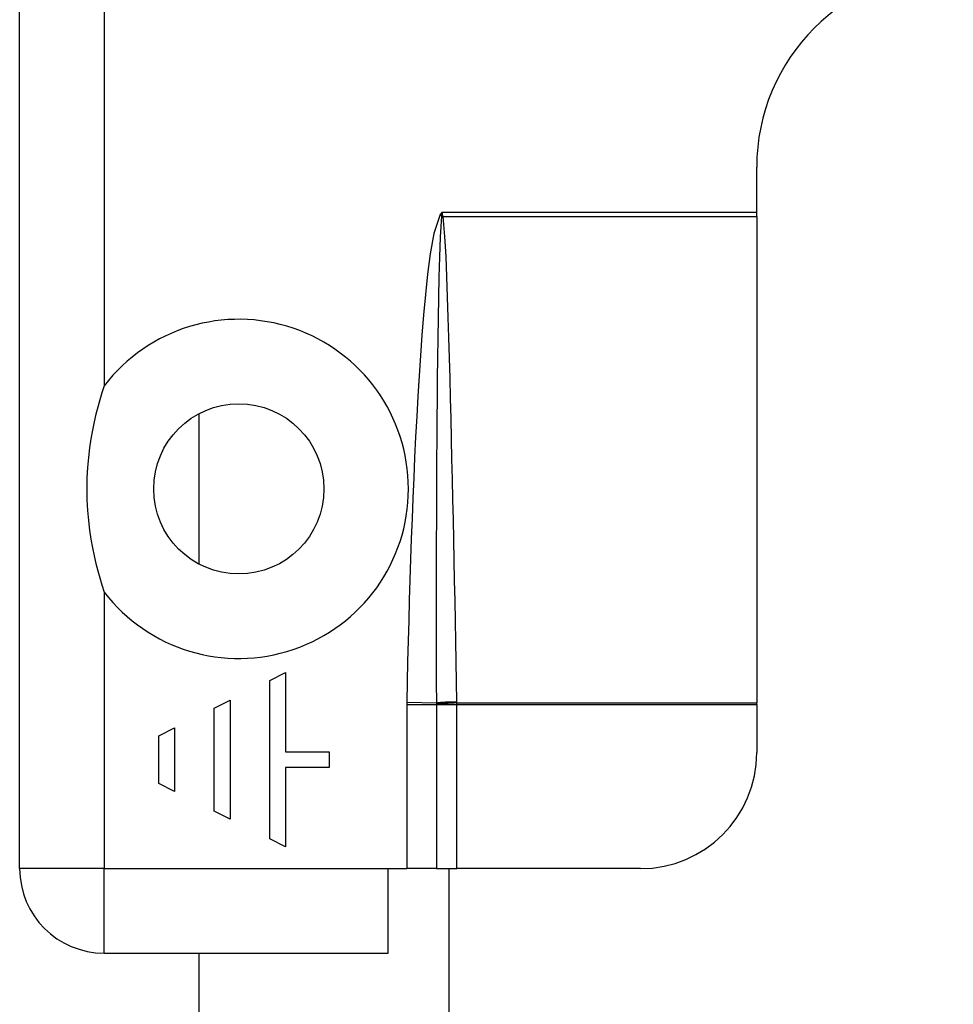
# Model space of a CAD drawing. Header units: inches. Extents: x 4 to 149, y 7 to 82.
# Tile 106 of 188: x 5.602 to 6.552, y 51.494 to 52.496. Entities that reach past the tile are written whole.
import ezdxf

# ---------------------------------------------------------------- set-up
doc = ezdxf.new("R2010")
doc.units = ezdxf.units.IN
doc.header["$MEASUREMENT"] = 0
doc.layers.add('Visible Edges(ANSI)', color=7, linetype='Continuous', lineweight=25)
doc.layers.add('Visible Tangent Edges(ANSI)', color=7, linetype='Continuous', lineweight=25)

msp = doc.modelspace()

# ---------------------------------------------------------------- linework, layer by layer
at = {"layer": 'Visible Edges(ANSI)'}
for p, q in [((5.6015, 51.6324), (5.6015, 53.2104)), ((6.3515, 52.3004), (6.3515, 52.3464)), ((6.3515, 52.2963), (6.3515, 52.3004)), ((6.3515, 52.2963), (6.3515, 51.801)), ((5.7843, 51.9421), (5.7843, 52.0956)), ((5.856, 51.824), (5.8721, 51.8321)), ((5.8721, 51.8321), (5.8721, 51.7513)), ((5.856, 51.6626), (5.856, 51.824)), ((5.7995, 51.7957), (5.8156, 51.8038)), ((5.8156, 51.8038), (5.8156, 51.6827)), ((6.3515, 51.7995), (6.3515, 51.801)), ((5.7995, 51.6908), (5.7995, 51.7957)), ((6.3515, 51.7995), (6.3515, 51.7505)), ((5.743, 51.7675), (5.7591, 51.7756)), ((5.7591, 51.7756), (5.7591, 51.711)), ((5.743, 51.7191), (5.743, 51.7675)), ((5.8721, 51.7513), (5.9165, 51.7513)), ((5.9165, 51.7513), (5.9165, 51.7352)), ((5.9165, 51.7352), (5.8721, 51.7352)), ((5.8721, 51.7352), (5.8721, 51.6545)), ((5.7591, 51.711), (5.743, 51.7191)), ((5.8156, 51.6827), (5.7995, 51.6908)), ((5.8721, 51.6545), (5.856, 51.6626)), ((5.9765, 51.5464), (5.9765, 51.6324)), ((5.9765, 51.6324), (5.9954, 51.6324)), ((6.0255, 51.6324), (5.9954, 51.6324)), ((6.0255, 51.6324), (6.0465, 51.6324)), ((6.0385, 46.7106), (6.0385, 51.6324)), ((6.2334, 51.6324), (6.0465, 51.6324)), ((5.6875, 51.5464), (5.9765, 51.5464)), ((5.7843, 50.5875), (5.7843, 51.5464))]:
    msp.add_line(p, q, dxfattribs=at)
at = {"layer": 'Visible Edges(ANSI)', "flags": 128}
msp.add_lwpolyline([(5.6875, 52.1239), (5.6852, 52.1167), (5.683, 52.1094), (5.6809, 52.1021), (5.679, 52.0948), (5.6772, 52.0871), (5.6755, 52.0788), (5.674, 52.07), (5.6726, 52.0608), (5.6714, 52.051), (5.6705, 52.0407), (5.6699, 52.03), (5.6697, 52.0189), (5.6699, 52.0077), (5.6705, 51.997), (5.6714, 51.9867), (5.6726, 51.977), (5.674, 51.9677), (5.6755, 51.9589), (5.6772, 51.9507), (5.679, 51.9429), (5.6809, 51.9356), (5.683, 51.9283), (5.6852, 51.9211), (5.6875, 51.9139)], dxfattribs=at)
at = {"layer": 'Visible Edges(ANSI)'}
msp.add_circle((5.8245, 52.0189), 0.0866, dxfattribs=at)
for centre, radius, start, end in [((6.5515, 52.3464), 0.2, 90, 180), ((6.2334, 51.7505), 0.1181, 270, 0), ((5.6875, 51.6324), 0.086, 180, 270)]:
    msp.add_arc(centre, radius, start, end, dxfattribs=at)
at = {"layer": 'Visible Tangent Edges(ANSI)'}
for p, q in [((5.6875, 52.9407), (5.6875, 52.1239)), ((6.0315, 52.3004), (6.0295, 52.2982)), ((6.0295, 52.2982), (6.031, 52.2968)), ((6.0315, 52.3004), (6.031, 52.2968)), ((6.0315, 52.3004), (6.3515, 52.3004)), ((6.0321, 52.2969), (6.0315, 52.3004)), ((6.0323, 52.2963), (6.3515, 52.2963)), ((5.6875, 51.9139), (5.6875, 51.6324)), ((5.9954, 51.8018), (6.0255, 51.8011)), ((6.0465, 51.801), (6.3515, 51.801)), ((5.9954, 51.7995), (5.9954, 51.6324)), ((5.9954, 51.7995), (6.0255, 51.7995)), ((6.0255, 51.7995), (6.0465, 51.7995)), ((6.0255, 51.7995), (6.0255, 51.6324)), ((6.0465, 51.7995), (6.3515, 51.7995)), ((6.0465, 51.6324), (6.0465, 51.7995)), ((5.6875, 51.6324), (5.6015, 51.6324)), ((5.6875, 51.6324), (5.9765, 51.6324)), ((5.6875, 51.5464), (5.6875, 51.6324))]:
    msp.add_line(p, q, dxfattribs=at)
at = {"layer": 'Visible Tangent Edges(ANSI)', "flags": 128}
for points in [[(6.0295, 52.2982), (6.0228, 52.2787), (6.0192, 52.2582), (6.0166, 52.2376), (6.0144, 52.2169), (6.0125, 52.1962), (6.0108, 52.1755), (6.0093, 52.1547), (6.0079, 52.134), (6.0067, 52.1133), (6.0055, 52.0925), (6.0044, 52.0718), (6.0034, 52.051), (6.0025, 52.0302), (6.0016, 52.0095), (6.0008, 51.9887), (6, 51.9679), (5.9993, 51.9472), (5.9986, 51.9264), (5.998, 51.9056), (5.9974, 51.8849), (5.9969, 51.8641), (5.9963, 51.8433), (5.9959, 51.8225), (5.9954, 51.8018)], [(6.0309, 52.296), (6.0294, 52.2755), (6.0287, 52.2549), (6.0281, 52.2343), (6.0276, 52.2137), (6.0273, 52.1931), (6.0269, 52.1724), (6.0267, 52.1518), (6.0264, 52.1312), (6.0262, 52.1106), (6.026, 52.0899), (6.0259, 52.0693), (6.0257, 52.0487), (6.0256, 52.0281), (6.0255, 52.0074), (6.0255, 51.9868), (6.0254, 51.9662), (6.0254, 51.9455), (6.0253, 51.9249), (6.0253, 51.9043), (6.0253, 51.8837), (6.0253, 51.863), (6.0254, 51.8424), (6.0254, 51.8218), (6.0255, 51.8011)], [(6.031, 52.2968), (6.031, 52.2968), (6.031, 52.2967), (6.031, 52.2967), (6.031, 52.2967), (6.031, 52.2966), (6.031, 52.2966), (6.031, 52.2966), (6.031, 52.2965), (6.031, 52.2965), (6.0309, 52.2965), (6.0309, 52.2964), (6.0309, 52.2964), (6.0309, 52.2964), (6.0309, 52.2963), (6.0309, 52.2963), (6.0309, 52.2963), (6.0309, 52.2962), (6.0309, 52.2962), (6.0309, 52.2962), (6.0309, 52.2961), (6.0309, 52.2961), (6.0309, 52.2961), (6.0309, 52.296), (6.0309, 52.296)], [(6.0323, 52.2963), (6.0323, 52.2964), (6.0322, 52.2964), (6.0322, 52.2964), (6.0322, 52.2964), (6.0322, 52.2965), (6.0322, 52.2965), (6.0322, 52.2965), (6.0322, 52.2965), (6.0322, 52.2966), (6.0322, 52.2966), (6.0322, 52.2966), (6.0322, 52.2966), (6.0322, 52.2967), (6.0322, 52.2967), (6.0322, 52.2967), (6.0322, 52.2967), (6.0321, 52.2968), (6.0321, 52.2968), (6.0321, 52.2968), (6.0321, 52.2968), (6.0321, 52.2969), (6.0321, 52.2969), (6.0321, 52.2969), (6.0321, 52.2969)], [(6.0465, 51.802), (6.0461, 51.8226), (6.0457, 51.8432), (6.0453, 51.8638), (6.0449, 51.8844), (6.0445, 51.905), (6.044, 51.9256), (6.0436, 51.9462), (6.0432, 51.9669), (6.0428, 51.9875), (6.0423, 52.0081), (6.0419, 52.0287), (6.0414, 52.0493), (6.041, 52.0699), (6.0405, 52.0905), (6.04, 52.1111), (6.0395, 52.1317), (6.0389, 52.1523), (6.0383, 52.1729), (6.0377, 52.1935), (6.037, 52.2141), (6.0363, 52.2347), (6.0354, 52.2553), (6.0343, 52.2759), (6.0323, 52.2963)], [(5.9954, 51.8018), (5.9954, 51.8017), (5.9954, 51.8016), (5.9954, 51.8015), (5.9954, 51.8014), (5.9954, 51.8013), (5.9954, 51.8012), (5.9954, 51.8011), (5.9954, 51.801), (5.9954, 51.8009), (5.9954, 51.8008), (5.9954, 51.8007), (5.9954, 51.8006), (5.9954, 51.8005), (5.9954, 51.8005), (5.9954, 51.8004), (5.9954, 51.8003), (5.9954, 51.8002), (5.9954, 51.8001), (5.9954, 51.8), (5.9954, 51.7999), (5.9954, 51.7998), (5.9954, 51.7997), (5.9954, 51.7996), (5.9954, 51.7995)], [(6.0255, 51.8011), (6.0255, 51.8011), (6.0255, 51.801), (6.0255, 51.801), (6.0255, 51.8009), (6.0255, 51.8008), (6.0255, 51.8008), (6.0255, 51.8007), (6.0255, 51.8007), (6.0255, 51.8006), (6.0255, 51.8006), (6.0255, 51.8005), (6.0255, 51.8004), (6.0255, 51.8004), (6.0255, 51.8003), (6.0255, 51.8003), (6.0255, 51.8002), (6.0255, 51.8002), (6.0255, 51.8001), (6.0255, 51.8), (6.0255, 51.8), (6.0255, 51.7999), (6.0255, 51.7999), (6.0255, 51.7998), (6.0255, 51.7998)], [(6.0465, 51.801), (6.0465, 51.801), (6.0465, 51.8011), (6.0465, 51.8011), (6.0465, 51.8012), (6.0465, 51.8012), (6.0465, 51.8013), (6.0465, 51.8013), (6.0465, 51.8013), (6.0465, 51.8014), (6.0465, 51.8014), (6.0465, 51.8015), (6.0465, 51.8015), (6.0465, 51.8016), (6.0465, 51.8016), (6.0465, 51.8016), (6.0465, 51.8017), (6.0465, 51.8017), (6.0465, 51.8018), (6.0465, 51.8018), (6.0465, 51.8018), (6.0465, 51.8019), (6.0465, 51.8019), (6.0465, 51.802), (6.0465, 51.802)], [(6.0465, 51.7995), (6.0465, 51.7996), (6.0465, 51.7997), (6.0465, 51.7997), (6.0465, 51.7998), (6.0465, 51.7998), (6.0465, 51.7999), (6.0465, 51.8), (6.0465, 51.8), (6.0465, 51.8001), (6.0465, 51.8001), (6.0465, 51.8002), (6.0465, 51.8003), (6.0465, 51.8003), (6.0465, 51.8004), (6.0465, 51.8005), (6.0465, 51.8005), (6.0465, 51.8006), (6.0465, 51.8006), (6.0465, 51.8007), (6.0465, 51.8008), (6.0465, 51.8008), (6.0465, 51.8009), (6.0465, 51.8009), (6.0465, 51.801)], [(6.0255, 51.7998), (6.0255, 51.7997), (6.0255, 51.7997), (6.0255, 51.7997), (6.0255, 51.7997), (6.0255, 51.7997), (6.0255, 51.7997), (6.0255, 51.7997), (6.0255, 51.7997), (6.0255, 51.7997), (6.0255, 51.7997), (6.0255, 51.7997), (6.0255, 51.7996), (6.0255, 51.7996), (6.0255, 51.7996), (6.0255, 51.7996), (6.0255, 51.7996), (6.0255, 51.7996), (6.0255, 51.7996), (6.0255, 51.7996), (6.0255, 51.7996), (6.0255, 51.7996), (6.0255, 51.7995), (6.0255, 51.7995), (6.0255, 51.7995)]]:
    msp.add_lwpolyline(points, dxfattribs=at)
at = {"layer": 'Visible Tangent Edges(ANSI)'}
msp.add_arc((5.8245, 52.0189), 0.1726, 217.4694, 142.5306, dxfattribs=at)
for centre, major_axis, ratio, start_param, end_param in [((6.0323, 52.295), (-0.0268, -0.0064), 0.046335, 4.701347, 4.753684), ((6.0321, 52.2958), (0.0273, 0.0034), 0.040384, 1.565785, 1.605152), ((6.0465, 51.8007), (0.0276, 0.0005), 0.04762, 1.569859, 2.438449), ((6.0465, 51.7997), (-0.0275, -0.001), 0.047596, 4.71061, 5.58098)]:
    msp.add_ellipse(centre, major_axis=major_axis, ratio=ratio, start_param=start_param, end_param=end_param, dxfattribs=at)

doc.saveas('drawing.dxf')
